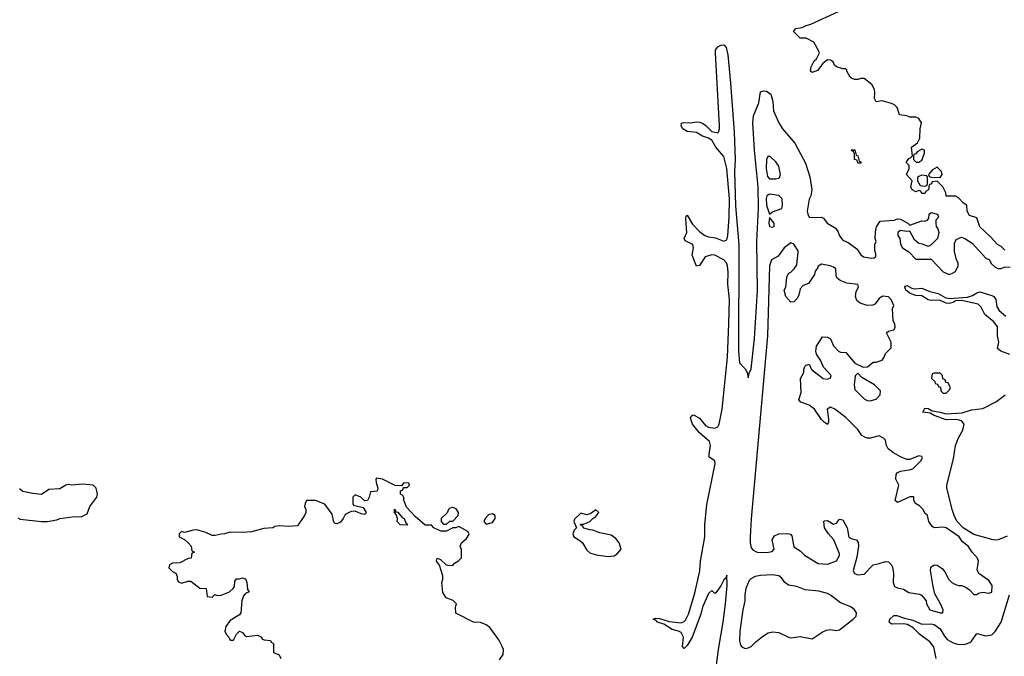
# Model space of a CAD drawing. Header units: inches. Extents: x 2221774 to 2440637, y 201306 to 357559.
# Tile 144 of 245: x 2312427 to 2318891, y 343685 to 347868. Entities that reach past the tile are written whole.
import ezdxf

# ---------------------------------------------------------------- set-up
doc = ezdxf.new("R2010")
doc.units = ezdxf.units.IN
doc.header["$MEASUREMENT"] = 0
doc.layers.add('C3314', color=7, linetype='Continuous')

msp = doc.modelspace()

# ---------------------------------------------------------------- linework, layer by layer
at = {"layer": 'C3314', "color": 5}
for points, elevation in [([(2318894.6, 346354.6), (2318870, 346378), (2318846, 346390), (2318800.4, 346440.4), (2318730, 346506), (2318710, 346566), (2318662, 346582), (2318648, 346610), (2318646, 346650), (2318623.1, 346663.1), (2318590, 346698), (2318570, 346708), (2318510, 346708), (2318508, 346730), (2318488, 346770), (2318450, 346806), (2318418, 346802), (2318414, 346790), (2318398, 346782), (2318394, 346750), (2318378, 346742), (2318370, 346726), (2318350, 346726), (2318342, 346742), (2318330, 346746), (2318310, 346738), (2318286, 346750), (2318278, 346770), (2318286, 346810), (2318248, 346850), (2318266, 346890), (2318266, 346910), (2318246, 346930), (2318263.1, 346956.9), (2318278, 346962), (2318287.3, 346972.7), (2318282, 347030), (2318320.4, 347059.6), (2318335.3, 347090), (2318338, 347150), (2318348, 347190), (2318330, 347218), (2318310, 347228), (2318270, 347228), (2318250, 347235.3), (2318202, 347242), (2318188, 347290), (2318170, 347308), (2318150, 347318), (2318090, 347334), (2318050, 347328), (2318038, 347350), (2318042, 347390), (2318039, 347410), (2318021.2, 347441.2), (2317970, 347482), (2317950, 347482), (2317930, 347474), (2317910, 347474), (2317890, 347481.2), (2317879, 347490), (2317858, 347530), (2317858, 347538), (2317850, 347546), (2317830, 347544), (2317790, 347559), (2317775.3, 347570), (2317768, 347590), (2317750, 347602), (2317730, 347604), (2317721.4, 347598.6), (2317699.8, 347580.2), (2317665.4, 347534.6), (2317630, 347522), (2317618, 347530), (2317622, 347558), (2317643.2, 347596.8), (2317658, 347610), (2317678, 347650), (2317676.4, 347656.4), (2317640.4, 347720.4), (2317590, 347746), (2317550, 347746), (2317508, 347790), (2317522, 347810), (2317563.8, 347816.2), (2317589.3, 347830), (2317621.3, 347838.7), (2317854.8, 347945.2)], 40), ([(2317002.3, 343630), (2317013.7, 343730), (2317045.6, 343910), (2317059.8, 344030), (2317071.2, 344151.2), (2317070, 344218), (2317062, 344198), (2317050, 344188), (2317030, 344148), (2316996.9, 344103.1), (2316990, 344098), (2316970, 344118), (2316950, 344098), (2316910, 344008.7), (2316897.8, 343962.2), (2316841.3, 343810), (2316810, 343755.6), (2316790, 343736.2), (2316778.7, 343750), (2316784.9, 343810), (2316770, 343840.9), (2316751.4, 343851.4), (2316710, 343860.7), (2316655.7, 343895.7), (2316614.5, 343910), (2316603, 343923), (2316585.2, 343930), (2316604.2, 343935.8), (2316626.3, 343933.7), (2316690, 343914.3), (2316770, 343906.2), (2316790, 343913.4), (2316797.9, 343922.1), (2316817.4, 343962.7), (2316859.3, 344100.7), (2316892.2, 344247.8), (2316897.5, 344310), (2316925.4, 344470), (2316925.3, 344550), (2316937.3, 344682.7), (2316992.7, 344950), (2316989.7, 344970), (2316954.5, 344994.5), (2316953.2, 345013.2), (2316961.9, 345070), (2316956.1, 345096.1), (2316890, 345152.6), (2316844.2, 345210), (2316829.8, 345250.2), (2316835.9, 345264.1), (2316848.5, 345271.5), (2316854.8, 345270), (2316890, 345250.3), (2316930, 345202), (2316950, 345191.3), (2316990, 345184.4), (2317010, 345193.1), (2317018.7, 345210), (2317039.1, 345310), (2317073.8, 345650), (2317082.2, 345870), (2317087.5, 346030), (2317075.7, 346130), (2317077.2, 346210), (2317073.2, 346250), (2317067.6, 346270), (2317049.7, 346290), (2316990, 346320.3), (2316970, 346322.9), (2316927.8, 346310), (2316890, 346252.7), (2316870, 346249), (2316841.4, 346321.4), (2316849.7, 346370), (2316847.3, 346390), (2316794.8, 346414.8), (2316789.3, 346430), (2316807.1, 346470), (2316800.7, 346559.3), (2316803.2, 346576.8), (2316810, 346584.7), (2316843.7, 346523.7), (2316890, 346476.1), (2316925.3, 346450), (2316950, 346440.7), (2316994.2, 346434.2), (2317050, 346412.6), (2317070, 346422.6), (2317077, 346450), (2317085, 346570), (2317086.4, 346690), (2317069.8, 346890), (2317049.7, 346970), (2316997.2, 347030), (2316970, 347076), (2316950, 347089.6), (2316910, 347103.6), (2316870, 347126), (2316810, 347133.3), (2316780.7, 347150), (2316769.2, 347170.8), (2316772.9, 347187.1), (2316787.9, 347192.1), (2316830, 347190.4), (2316870, 347197.1), (2316890, 347195.5), (2316910, 347188), (2316932.1, 347172.1), (2316970, 347134), (2317010, 347124), (2317014, 347130), (2317020.5, 347150), (2317020.4, 347170), (2316995.3, 347650), (2316996.1, 347670), (2317009.8, 347690), (2317030, 347701.5), (2317050, 347702.4), (2317065.3, 347685.3), (2317076.3, 347636.3), (2317094.3, 347450), (2317116.5, 347130), (2317123.2, 346950), (2317120.3, 346870), (2317125.8, 346645.9), (2317147.8, 346387.8), (2317145.7, 345690), (2317152.7, 345612.7), (2317190, 345574), (2317202, 345550), (2317210, 345514), (2317218, 345550), (2317230, 345574), (2317250, 345774), (2317271.5, 346088.5), (2317266.6, 346410), (2317277.1, 346630), (2317275.6, 346770), (2317251, 347011), (2317240.3, 347190), (2317244.7, 347235.3), (2317279.1, 347320.9), (2317290, 347394), (2317310, 347400.5), (2317330, 347398), (2317358.3, 347378.3), (2317370.6, 347330.6), (2317376.3, 347270), (2317410.7, 347190), (2317434, 347150), (2317515.6, 347055.6), (2317586, 346926), (2317615.2, 346835.2), (2317627.2, 346750), (2317621.6, 346710), (2317610, 346688), (2317597.3, 346610), (2317600.5, 346590), (2317610, 346571), (2317630, 346567.4), (2317690, 346570.7), (2317703.8, 346563.8), (2317728, 346530), (2317780.6, 346500.6), (2317798.4, 346478.4), (2317810, 346447.7), (2317830, 346420.4), (2317865, 346404.9), (2317922.6, 346362.6), (2317950, 346323), (2317967.3, 346310), (2318019, 346301), (2318036.4, 346303.6), (2318047.3, 346312.7), (2318048, 346330), (2318042, 346350), (2318042, 346390), (2318048.7, 346410), (2318044, 346430), (2318045.6, 346474.4), (2318052, 346508), (2318075.3, 346544.7), (2318168.9, 346551.1), (2318190, 346558.8), (2318210, 346557.3), (2318258, 346530), (2318270, 346518), (2318350, 346546), (2318370, 346544.7), (2318386, 346550), (2318396.4, 346563.6), (2318398, 346590), (2318410, 346602), (2318452, 346590), (2318458, 346570), (2318442, 346550), (2318442, 346530), (2318444.7, 346510), (2318454.4, 346494.4), (2318461, 346470), (2318452, 346430), (2318410, 346388), (2318390, 346378), (2318354, 346394), (2318330, 346398), (2318302, 346422), (2318270, 346478), (2318250, 346475.3), (2318210, 346482), (2318192, 346470), (2318192, 346450), (2318204.7, 346430), (2318210, 346394), (2318222, 346370), (2318263.6, 346343.6), (2318310, 346294), (2318410, 346294), (2318490, 346212), (2318530, 346194), (2318550, 346202), (2318570, 346214), (2318588, 346250), (2318588, 346270), (2318578, 346290), (2318564.7, 346344.7), (2318563.1, 346396.9), (2318575.3, 346424.7), (2318610, 346438), (2318630.9, 346430.9), (2318679.1, 346399.1), (2318770, 346302), (2318794, 346290), (2318805.4, 346265.4), (2318830, 346242), (2318850, 346234), (2318870, 346234), (2318890, 346242), (2318930, 346244.7)], 40), ([(2318927.3, 345667.3), (2318868.4, 345690), (2318846.7, 345706.7), (2318854.2, 345750), (2318846.8, 345790), (2318847.1, 345850), (2318823, 345883), (2318762.1, 345930), (2318739, 345979), (2318718.4, 345998.4), (2318610, 346022.1), (2318570, 346020.9), (2318554.2, 346010), (2318530, 346003.8), (2318510, 346005.7), (2318465.3, 346025.3), (2318410, 346023), (2318390, 346026.3), (2318350, 346053), (2318310, 346056.3), (2318273.6, 346070), (2318244.4, 346090), (2318238.9, 346110), (2318242, 346118), (2318250, 346122), (2318283.2, 346103.2), (2318299.8, 346099.8), (2318350, 346104.1), (2318402.1, 346082.1), (2318456.9, 346070), (2318502.3, 346042.3), (2318530, 346035.6), (2318650, 346044.6), (2318683.1, 346056.9), (2318710, 346074.4), (2318730, 346079.8), (2318810, 346056.5), (2318821.5, 346050), (2318835.7, 346030), (2318841.9, 345981.9), (2318856.2, 345956.2), (2318901.1, 345921.1)], 20), ([(2318910, 344474.8), (2318850, 344450.6), (2318830, 344448.2), (2318810, 344452.1), (2318690, 344486), (2318620.1, 344530), (2318581.5, 344570), (2318562.9, 344602.9), (2318550, 344642.5), (2318514, 344790), (2318514.4, 344810), (2318556.7, 344983.3), (2318571.4, 345070), (2318590, 345120.1), (2318618.4, 345170), (2318628.5, 345210), (2318612.3, 345230), (2318596.7, 345236.7), (2318570, 345241), (2318510, 345239.5), (2318430, 345266.4), (2318403.2, 345283.2), (2318355.1, 345290), (2318370, 345315.6), (2318390, 345313.1), (2318417.5, 345297.5), (2318469.9, 345290.1), (2318510, 345278.7), (2318615.2, 345284.8), (2318674.5, 345305.5), (2318750, 345312.7), (2318839.9, 345360.1), (2318895.9, 345404.1)], 20), ([(2315577.5, 343662.5), (2315602, 343698), (2315602.7, 343730), (2315593.1, 343753.1), (2315573, 343793), (2315513.8, 343873.8), (2315490, 343892.7), (2315452, 343908), (2315406, 343910), (2315290, 343968), (2315288.7, 344008.7), (2315295.3, 344030), (2315272.1, 344052.1), (2315228, 344070), (2315205.2, 344105.2), (2315198, 344170), (2315206, 344190), (2315206, 344214), (2315183.1, 344283.1), (2315164, 344310), (2315168.7, 344330), (2315190, 344322), (2315226, 344286), (2315236.4, 344283.6), (2315270, 344282), (2315282, 344298), (2315308.4, 344311.6), (2315327.3, 344332.7), (2315327.3, 344387.3), (2315318, 344410), (2315328, 344430), (2315360.4, 344459.6), (2315376.4, 344483.6), (2315378, 344490), (2315370, 344506), (2315310, 344538), (2315291, 344529), (2315270, 344528.7), (2315230, 344508), (2315192.7, 344507.3), (2315146, 344530), (2315130, 344546), (2315090, 344548), (2315024.1, 344604.1), (2314966, 344666), (2314948, 344712), (2314948, 344728), (2314942, 344742), (2314928, 344750), (2314927.3, 344772.7), (2314942, 344778), (2314946, 344794), (2314970, 344794), (2314986, 344810), (2314982, 344822), (2314950, 344826), (2314934, 344806), (2314892.7, 344807.3), (2314810, 344848.7), (2314770, 344855.3), (2314766, 344850), (2314767.3, 344827.3), (2314778, 344790), (2314774, 344770), (2314730, 344766), (2314722, 344730), (2314711.1, 344708.9), (2314690, 344706), (2314666, 344730), (2314630, 344746), (2314614, 344730), (2314614, 344690), (2314618, 344678), (2314682, 344662), (2314702, 344630), (2314698, 344622), (2314690, 344618), (2314670, 344622), (2314630, 344638), (2314603.6, 344636.4), (2314563.5, 344616.5), (2314550.8, 344590), (2314533, 344567), (2314510, 344555.3), (2314498, 344558), (2314490, 344566), (2314478.9, 344618.9), (2314430, 344685.2), (2314370, 344708), (2314310, 344708), (2314301, 344690), (2314298, 344670), (2314304.7, 344650), (2314304.7, 344630), (2314298, 344610), (2314250, 344542), (2314190, 344539), (2314130, 344542.7), (2314102.8, 344537.2), (2314090, 344529), (2314030, 344524), (2313950, 344504), (2313890, 344499), (2313810, 344502), (2313771.1, 344488.9), (2313750, 344488.7), (2313710, 344479), (2313690, 344479), (2313650, 344499), (2313590, 344515.3), (2313565.4, 344514.6), (2313510, 344498), (2313490, 344506), (2313474, 344490), (2313474, 344470), (2313510, 344452), (2313534, 344430), (2313554, 344410), (2313558, 344378), (2313574, 344370), (2313558, 344362), (2313554, 344330), (2313532.7, 344327.3), (2313479.6, 344300.4), (2313430, 344298), (2313410, 344286), (2313406.4, 344266.4), (2313430, 344242), (2313451.3, 344231.3), (2313462, 344210), (2313462, 344190), (2313470, 344174), (2313490, 344166), (2313530, 344178), (2313550, 344178), (2313610, 344132), (2313651.3, 344131.3), (2313658, 344078), (2313690, 344074), (2313708.7, 344091.3), (2313724.7, 344084.7), (2313750, 344086), (2313804, 344110), (2313828, 344130), (2313836.4, 344143.6), (2313840.4, 344179.6), (2313850, 344194), (2313870, 344194), (2313890, 344202), (2313910, 344194), (2313918, 344170), (2313923.6, 344123.6), (2313934, 344110), (2313910, 344098), (2313896.9, 344083.1), (2313886, 344050), (2313878, 343970), (2313870, 343958), (2313810, 343921.2), (2313779.5, 343880.5), (2313774.9, 343850), (2313782, 343830), (2313800.7, 343810), (2313810, 343791.3), (2313830, 343791.3), (2313850, 343831.3), (2313871.1, 343851.1), (2313890, 343842), (2313903.5, 343823.5), (2313916, 343816), (2313990, 343824.7), (2314014, 343810), (2314018, 343798), (2314032.7, 343792.7), (2314074, 343790), (2314078, 343778), (2314094, 343770), (2314094, 343710), (2314130, 343694), (2314141, 343670)], 60), ([(2312414.4, 344594.4), (2312430, 344586), (2312570, 344571.3), (2312610, 344571.3), (2312670, 344581), (2312690, 344591), (2312790, 344602.8), (2312830, 344602), (2312870, 344622), (2312888.7, 344670), (2312934, 344730), (2312939, 344750), (2312928.7, 344790), (2312909.2, 344809.2), (2312890, 344812.7), (2312842.8, 344817.2), (2312770, 344808.7), (2312750, 344813.2), (2312730, 344808.7), (2312690, 344785.2), (2312619.1, 344780.9), (2312570, 344749.2), (2312514.6, 344754.6), (2312448.4, 344768.4), (2312426, 344786)], 60), ([(2318443.4, 343670), (2318428.2, 343748.2), (2318401.4, 343781.4), (2318335.1, 343830), (2318292.2, 343872.2), (2318255.3, 343895.3), (2318230, 343899.7), (2318150, 343897.2), (2318134, 343910), (2318139, 343930), (2318165.8, 343954.2), (2318186.4, 343953.6), (2318235.1, 343935.1), (2318290, 343922.6), (2318350, 343895.9), (2318410, 343897.7), (2318430, 343893.3), (2318470, 343865.2), (2318498.2, 343818.2), (2318516.7, 343796.7), (2318554.6, 343774.6), (2318590, 343763.3), (2318634.7, 343765.3), (2318664.7, 343775.3), (2318675.9, 343784.1), (2318710, 343834.6), (2318770, 343819), (2318810, 343827.1), (2318830, 343848), (2318870.7, 343910), (2318924.8, 344090)], 20)]:
    msp.add_lwpolyline(points, dxfattribs=dict(at, elevation=elevation))
for points, elevation in [([(2317353.3, 346970), (2317338, 346970), (2317330.4, 346949.6), (2317328.3, 346890), (2317337.2, 346837.2), (2317350, 346822.4), (2317390, 346821.7), (2317410, 346826.3), (2317415.6, 346830), (2317421.1, 346850), (2317410, 346906), (2317390, 346933.6)], 40), ([(2317930, 346926), (2317926, 346946), (2317908, 346950), (2317907.3, 346987.3), (2317902, 347002), (2317890, 347006), (2317887.3, 347012.7), (2317910, 347012), (2317918, 346978), (2317930, 346974), (2317938, 346938), (2317950, 346934), (2317950, 346926)], 40), ([(2318350, 347018), (2318319.6, 347000.4), (2318310, 346986), (2318298, 346982), (2318294, 346970), (2318294, 346950), (2318312.7, 346932.7), (2318330, 346932), (2318350, 346944.7), (2318368, 346990), (2318366, 347010)], 40), ([(2318350, 346846), (2318330, 346838), (2318322, 346830), (2318322, 346810), (2318338, 346778), (2318370, 346774), (2318382, 346778), (2318386, 346790), (2318386, 346830), (2318382, 346842)], 40), ([(2318450, 346898), (2318419.6, 346880.4), (2318394, 346850), (2318398, 346838), (2318410, 346834), (2318470, 346832), (2318482, 346850), (2318479, 346870)], 40), ([(2317350, 346722.6), (2317332.4, 346710), (2317326.7, 346693.3), (2317328.9, 346650), (2317350, 346590.8), (2317370, 346605.5), (2317430, 346627.7), (2317435.1, 346650), (2317433.1, 346690), (2317410, 346712.7)], 40), ([(2317350, 346568.7), (2317345.4, 346530), (2317349.3, 346510), (2317370, 346504.6), (2317379.5, 346510), (2317379.6, 346530)], 40), ([(2317490, 346402.4), (2317446.7, 346370), (2317406.1, 346313.9), (2317363.1, 346290), (2317350.4, 346250), (2317335.6, 345790), (2317230, 344588), (2317223, 344470), (2317223.5, 344430), (2317230, 344397.3), (2317242.4, 344382.4), (2317269.4, 344369.4), (2317330, 344368.1), (2317366.1, 344373.9), (2317381.1, 344390), (2317367.6, 344450), (2317382.4, 344477.6), (2317410, 344490.6), (2317470, 344493), (2317487, 344487), (2317495.8, 344475.8), (2317510, 344405.5), (2317550, 344379.1), (2317579.1, 344350), (2317670, 344294.7), (2317730.4, 344290.4), (2317790, 344312.2), (2317810, 344347.7), (2317810, 344358), (2317771.7, 344450), (2317735.8, 344490), (2317709.6, 344530), (2317706.6, 344570), (2317710, 344574.8), (2317730, 344577.3), (2317770, 344553.4), (2317790, 344560.7), (2317810, 344586.8), (2317830, 344582.8), (2317859.6, 344530), (2317870, 344468.9), (2317890, 344457.6), (2317920.5, 344450), (2317932.1, 344432.1), (2317933.4, 344410), (2317923.4, 344336.6), (2317899.6, 344250), (2317906.5, 344230), (2317930, 344221.7), (2317970, 344224.9), (2318030, 344287.3), (2318070, 344294), (2318110, 344308.5), (2318130, 344306.4), (2318149.1, 344289.1), (2318157.4, 344270), (2318163.1, 344230), (2318161.6, 344170), (2318170, 344144), (2318190, 344134.8), (2318230, 344126.8), (2318264.4, 344104.4), (2318334, 344094), (2318347.1, 344087.1), (2318378, 344050), (2318381, 344030), (2318402.8, 343990), (2318470, 343971), (2318488, 343972), (2318489, 343990), (2318470, 344035.3), (2318435.9, 344095.9), (2318422.9, 344142.9), (2318406, 344250), (2318409.5, 344270.5), (2318430, 344286.8), (2318450, 344284), (2318482, 344262), (2318499.9, 344239.9), (2318527.7, 344190), (2318546.8, 344170), (2318570, 344157.3), (2318590, 344151), (2318610, 344150.8), (2318639.3, 344139.3), (2318662.5, 344122.5), (2318690, 344091.3), (2318710, 344091.3), (2318720.9, 344099.1), (2318750, 344107.7), (2318790, 344100.7), (2318810, 344106), (2318811.1, 344150), (2318790, 344183.7), (2318724, 344230), (2318712.9, 344252.9), (2318720.9, 344310), (2318715.1, 344330), (2318679, 344370), (2318654.5, 344410), (2318617.1, 344437.1), (2318595.6, 344470), (2318510, 344529.4), (2318487.1, 344532.9), (2318430, 344529.2), (2318418, 344538), (2318395.3, 344570), (2318386, 344610), (2318370, 344626), (2318358, 344650), (2318334.6, 344674.6), (2318308, 344690), (2318298, 344710), (2318298, 344730), (2318294, 344734), (2318270, 344732.3), (2318190, 344695.3), (2318175.3, 344710), (2318199, 344810), (2318179, 344850), (2318181.2, 344878.8), (2318188, 344890), (2318210, 344902.8), (2318266, 344910), (2318290, 344918), (2318342, 344970), (2318353.2, 344990), (2318350, 344998), (2318330, 345002), (2318270, 344978), (2318250, 344978), (2318210, 344995.3), (2318162.7, 345022.7), (2318129.2, 345049.2), (2318118, 345070), (2318110, 345106), (2318098, 345118), (2318070, 345134), (2318010, 345117.6), (2317990, 345117.6), (2317970, 345126.6), (2317956.4, 345136.4), (2317930, 345175.1), (2317850, 345253.3), (2317779.3, 345310), (2317750, 345322), (2317728.7, 345310), (2317737.5, 345242.5), (2317736.8, 345223.2), (2317730, 345209.2), (2317710, 345221.2), (2317690, 345241.6), (2317644.4, 345310), (2317610, 345334.7), (2317555.9, 345355.9), (2317541.2, 345370), (2317558, 345418), (2317554, 345510), (2317574, 345550), (2317574, 345570), (2317581.2, 345590), (2317590, 345598.8), (2317610, 345604.7), (2317624.7, 345570), (2317702, 345510), (2317730, 345506), (2317750, 345514), (2317754, 345530), (2317704.7, 345584.7), (2317684, 345630), (2317659, 345670), (2317653.2, 345690), (2317658, 345722), (2317696.4, 345783.6), (2317730, 345782.8), (2317750, 345771.3), (2317770, 345724.7), (2317802, 345690), (2317816.4, 345683.6), (2317850, 345682), (2317910, 345612), (2317964.7, 345584.7), (2317992.1, 345587.9), (2318030, 345618), (2318050, 345618), (2318090, 345632), (2318102, 345650), (2318110, 345674), (2318147.3, 345712.7), (2318148, 345750), (2318118, 345810), (2318130, 345822), (2318166, 345830), (2318174.6, 345845.4), (2318173.2, 345870), (2318162, 345890), (2318158, 345970), (2318166, 345990), (2318158, 346010), (2318148, 346030), (2318130, 346048), (2318092.3, 346052.3), (2318070, 346035.3), (2318042, 345998), (2318027.7, 345992.3), (2317990, 345989.2), (2317944.7, 346004.7), (2317922.6, 346022.6), (2317913.6, 346050), (2317918.9, 346081.1), (2317934.5, 346110), (2317930, 346128), (2317856.3, 346136.3), (2317813.8, 346153.8), (2317792, 346172), (2317786.3, 346186.3), (2317786, 346230), (2317770, 346242), (2317748.7, 346250), (2317690, 346262.7), (2317670, 346248.7), (2317665.3, 346234.7), (2317650, 346216), (2317645.3, 346194.7), (2317605.3, 346134.7), (2317570, 346122), (2317550, 346099.3), (2317541.8, 346058.2), (2317530, 346034), (2317510, 346015.1), (2317490, 346012.3), (2317456.3, 346050), (2317446.6, 346090), (2317456.4, 346110), (2317462.3, 346177.7), (2317477.4, 346202.6), (2317490, 346208.8), (2317511.5, 346230), (2317530, 346258), (2317538.4, 346341.6), (2317538.4, 346350), (2317510, 346393.6)], 40), ([(2317930, 345546), (2317912.7, 345527.3), (2317905.5, 345470), (2317910, 345438), (2317970, 345376), (2317990, 345366.8), (2318010, 345364.7), (2318050, 345374), (2318076.4, 345403.6), (2318078, 345430), (2318038, 345470), (2317956.4, 345516.4)], 40), ([(2318470, 345546), (2318430, 345546), (2318418, 345542), (2318414, 345510), (2318434, 345490), (2318438, 345478), (2318452.7, 345472.7), (2318458, 345458), (2318472.7, 345452.7), (2318474, 345430), (2318490, 345414), (2318510, 345414), (2318530, 345434), (2318538, 345450), (2318522, 345482), (2318507.3, 345487.3), (2318502, 345502), (2318487.3, 345507.3), (2318486, 345530)], 40), ([(2314970, 344546), (2314926, 344550), (2314906, 344570), (2314908, 344590), (2314898, 344618), (2314888, 344630), (2314888, 344652), (2314894, 344646), (2314894, 344634), (2314910, 344632), (2314938, 344598), (2314950.6, 344590.6), (2314962, 344562), (2314974, 344550)], 60), ([(2315270, 344662), (2315250, 344658), (2315242, 344650), (2315232.7, 344627.3), (2315194, 344590), (2315194, 344570), (2315210, 344554), (2315230, 344554), (2315250, 344574), (2315270, 344574), (2315306, 344610), (2315308, 344630), (2315293.6, 344653.6)], 60), ([(2316210, 344648.7), (2316176, 344624), (2316150, 344615.3), (2316110, 344626), (2316070, 344586), (2316064.7, 344570), (2316082, 344530), (2316066.4, 344513.6), (2316058, 344490), (2316064.7, 344470), (2316105.4, 344445.4), (2316122, 344430), (2316150, 344382), (2316170, 344364.7), (2316211.6, 344351.6), (2316290, 344341), (2316330, 344346), (2316350, 344358), (2316375.3, 344390), (2316362, 344430), (2316340.2, 344460.2), (2316310, 344481.2), (2316236.5, 344496.5), (2316190, 344514), (2316170, 344515.3), (2316130, 344528), (2316122, 344542), (2316106, 344550), (2316110, 344554), (2316130, 344554), (2316170, 344572), (2316188.7, 344591.3), (2316210, 344602.8), (2316228.7, 344630)], 60), ([(2315530, 344622), (2315505.4, 344614.6), (2315482, 344590), (2315474, 344570), (2315490, 344554), (2315530, 344564.7), (2315548.7, 344590), (2315548, 344610)], 60), ([(2317370, 344220.2), (2317290, 344216.2), (2317254.4, 344210), (2317226.2, 344193.8), (2317216.8, 344183.2), (2317193.7, 344130), (2317186.5, 344090), (2317187.1, 344050), (2317174, 343990), (2317154.5, 343850), (2317152.3, 343790), (2317159, 343759), (2317167.4, 343747.4), (2317190, 343737.6), (2317210, 343740.5), (2317229.7, 343750), (2317258.8, 343781.2), (2317303.5, 343816.5), (2317341, 343839), (2317370, 343847.2), (2317410, 343842.5), (2317474.8, 343810), (2317490, 343807.8), (2317550, 343815.4), (2317630, 343800.5), (2317695.5, 343844.5), (2317723, 343857), (2317750, 343860.7), (2317790, 343855.8), (2317810, 343859.8), (2317899.7, 343930), (2317919.5, 343950), (2317919.6, 343970), (2317908, 343990), (2317884.2, 344010), (2317816.1, 344036.1), (2317750, 344087), (2317730, 344097.5), (2317673.8, 344113.8), (2317582.8, 344122.8), (2317530, 344143.2), (2317473.4, 344153.4), (2317449.7, 344170), (2317430, 344199.6), (2317410, 344214.8)], 40)]:
    msp.add_lwpolyline(points, close=True, dxfattribs=dict(at, elevation=elevation))

doc.saveas('drawing.dxf')
